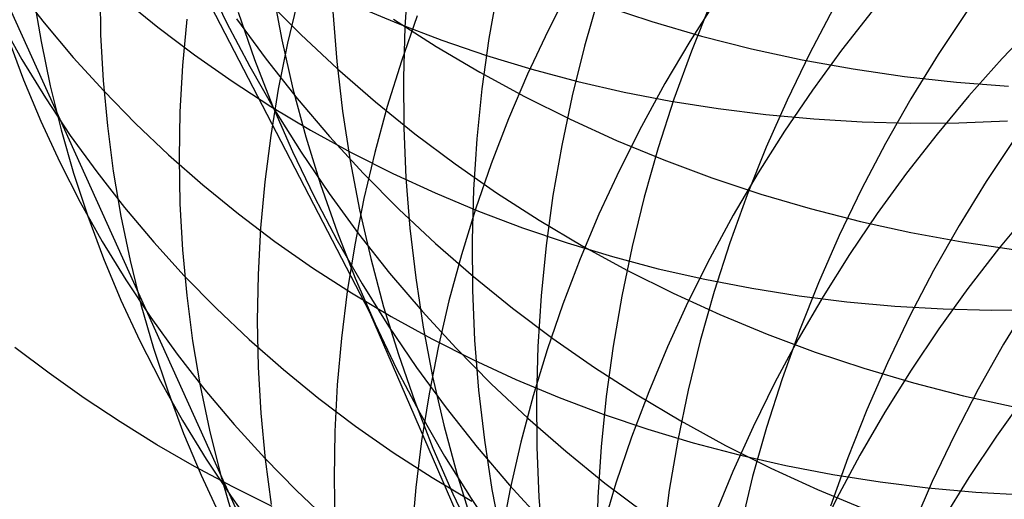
# Model space of a CAD drawing. Header units: millimetres. Extents: x 119 to 175.9, y -203.1 to -153.8.
# Tile 109 of 256: x 133.451 to 134.213, y -162.237 to -161.866. Entities that reach past the tile are written whole.
import ezdxf

# ---------------------------------------------------------------- set-up
doc = ezdxf.new("R2010")
doc.units = ezdxf.units.MM
doc.header["$MEASUREMENT"] = 0
doc.layers.add('Layer 01', color=5, linetype='Continuous', true_color=0x0000ff)

msp = doc.modelspace()

# ---------------------------------------------------------------- linework, layer by layer
at = {"layer": 'Layer 01'}
for p, q in [((133.15415, -161.21734, 25.33341), (133.82985, -162.71178, 28.91341)), ((133.72219, -162.09251, 43.31975), (133.44281, -161.55384, 44.92151)), ((133.59447, -161.83323, 44.11703), (133.61116, -161.86804, 44.13167)), ((133.7519, -161.83262, 42.35696), (133.74932, -161.8716, 42.36961)), ((133.44844, -161.84077, 26.26997), (133.46994, -161.86832, 26.25428)), ((133.51307, -161.84201, 27.85163), (133.51369, -161.87753, 27.83662)), ((133.82102, -161.84174, 41.94203), (133.81426, -161.88043, 41.95384)), ((133.87717, -161.84058, 29.23818), (133.8601, -161.87411, 29.22871)), ((133.46166, -161.84821, 27.4704), (133.46751, -161.88285, 27.45463)), ((133.53065, -161.84931, 25.83905), (133.55807, -161.87168, 25.82456)), ((133.64142, -161.84976, 45.05742), (133.66877, -161.87736, 45.07176)), ((133.6467, -161.84354, 43.22368), (133.65395, -161.88158, 43.23769)), ((133.66689, -161.84842, 28.56804), (133.65842, -161.88395, 28.5553)), ((133.8991, -161.84849, 41.53606), (133.88824, -161.88646, 41.54691)), ((133.7105, -161.85488, 25.38841), (133.74393, -161.86892, 25.37646)), ((133.90273, -161.85487, 46.05532), (133.94053, -161.86734, 46.06715)), ((133.99037, -161.85062, 29.55231), (133.96989, -161.88268, 29.54448)), ((133.98593, -161.85339, 41.13989), (133.97111, -161.89023, 41.14965)), ((134.08117, -161.85691, 40.75441), (134.06254, -161.89222, 40.76298)), ((133.62006, -161.8601, 43.67475), (133.63279, -161.89656, 43.6892)), ((133.6935, -161.8595, 42.79316), (133.69655, -161.89822, 42.80666)), ((133.75884, -161.86298, 28.90343), (133.74661, -161.89792, 28.89204)), ((134.11106, -161.85933, 29.85756), (134.08736, -161.88957, 29.85141)), ((134.18433, -161.85949, 40.38044), (134.16211, -161.89289, 40.38775)), ((133.43569, -161.86623, 26.66932), (133.4527, -161.89662, 26.6532)), ((133.46994, -161.86832, 26.25428), (133.4925, -161.89509, 26.23872)), ((133.55807, -161.87168, 25.82456), (133.58638, -161.89309, 25.81031)), ((133.58037, -161.86551, 28.2085), (133.57707, -161.90129, 28.19434)), ((133.61116, -161.86804, 44.13167), (133.62914, -161.90222, 44.14631)), ((133.61884, -161.86529, 44.59291), (133.64172, -161.89649, 44.60751)), ((133.74035, -161.86541, 45.55161), (133.77336, -161.88658, 45.56507)), ((133.74393, -161.86892, 25.37646), (133.77794, -161.88183, 25.36487)), ((133.74932, -161.8716, 42.36961), (133.74815, -161.91058, 42.38245)), ((133.94053, -161.86734, 46.06715), (133.97884, -161.8785, 46.07867)), ((134.23839, -161.86782, 30.15536), (134.21171, -161.89585, 30.15088)), ((133.44171, -161.87969, 27.06486), (133.4539, -161.91235, 27.04866)), ((133.51369, -161.87753, 27.83662), (133.51563, -161.91291, 27.8214)), ((133.66877, -161.87736, 45.07176), (133.69715, -161.90397, 45.08595)), ((133.8601, -161.87411, 29.22871), (133.84422, -161.9081, 29.21882)), ((133.97884, -161.8785, 46.07867), (134.0176, -161.88833, 46.08985)), ((133.46751, -161.88285, 27.45463), (133.47464, -161.91718, 27.43874)), ((133.65842, -161.88395, 28.5553), (133.65124, -161.91964, 28.54223)), ((133.65395, -161.88158, 43.23769), (133.66259, -161.91929, 43.25181)), ((133.77336, -161.88658, 45.56507), (133.80719, -161.90658, 45.57831)), ((133.77794, -161.88183, 25.36487), (133.81249, -161.89359, 25.35366)), ((133.81426, -161.88043, 41.95384), (133.80889, -161.91925, 41.96588)), ((133.88824, -161.88646, 41.54691), (133.87875, -161.92471, 41.55801)), ((133.96989, -161.88268, 29.54448), (133.95053, -161.91534, 29.5362)), ((133.4925, -161.89509, 26.23872), (133.5161, -161.92104, 26.22331)), ((133.58638, -161.89309, 25.81031), (133.61553, -161.91352, 25.79632)), ((133.81249, -161.89359, 25.35366), (133.84754, -161.90418, 25.34284)), ((133.97111, -161.89023, 41.14965), (133.9576, -161.92749, 41.1597)), ((134.0176, -161.88833, 46.08985), (134.05678, -161.89683, 46.10069)), ((134.06254, -161.89222, 40.76298), (134.04518, -161.92809, 40.77186)), ((134.08736, -161.88957, 29.85141), (134.06472, -161.92051, 29.84481)), ((134.16211, -161.89289, 40.38775), (134.14109, -161.92699, 40.39538)), ((133.4527, -161.89662, 26.6532), (133.47088, -161.92635, 26.63713)), ((133.57707, -161.90129, 28.19434), (133.57509, -161.93707, 28.17991)), ((133.62914, -161.90222, 44.14631), (133.64838, -161.9357, 44.16094)), ((133.63279, -161.89656, 43.6892), (133.64686, -161.93252, 43.70369)), ((133.64172, -161.89649, 44.60751), (133.66576, -161.92684, 44.62203)), ((133.69655, -161.89822, 42.80666), (133.70101, -161.93675, 42.8203)), ((133.74661, -161.89792, 28.89204), (133.73563, -161.93316, 28.88027)), ((134.05678, -161.89683, 46.10069), (134.09632, -161.90397, 46.11117)), ((134.21171, -161.89585, 30.15088), (134.18599, -161.92471, 30.14595)), ((133.69715, -161.90397, 45.08595), (133.72652, -161.92956, 45.1)), ((133.74815, -161.91058, 42.38245), (133.7484, -161.94953, 42.39547)), ((133.80719, -161.90658, 45.57831), (133.84179, -161.92539, 45.59131)), ((133.84422, -161.9081, 29.21882), (133.82956, -161.94251, 29.20853)), ((133.84754, -161.90418, 25.34284), (133.88304, -161.9136, 25.33244)), ((134.09632, -161.90397, 46.11117), (134.13618, -161.90976, 46.12127)), ((134.13618, -161.90976, 46.12127), (134.17631, -161.91419, 46.13099)), ((133.4539, -161.91235, 27.04866), (133.46733, -161.9445, 27.03244)), ((133.47464, -161.91718, 27.43874), (133.48307, -161.95117, 27.42274)), ((133.51563, -161.91291, 27.8214), (133.51888, -161.94811, 27.806)), ((133.61553, -161.91352, 25.79632), (133.64549, -161.93293, 25.78261)), ((133.88304, -161.9136, 25.33244), (133.91896, -161.92184, 25.32245)), ((133.95053, -161.91534, 29.5362), (133.93233, -161.94854, 29.52751)), ((134.17631, -161.91419, 46.13099), (134.21666, -161.91725, 46.14032)), ((133.5161, -161.92104, 26.22331), (133.54071, -161.94613, 26.20807)), ((133.65124, -161.91964, 28.54223), (133.64537, -161.95545, 28.52885)), ((133.66259, -161.91929, 43.25181), (133.6726, -161.95662, 43.26602)), ((133.80889, -161.91925, 41.96588), (133.80493, -161.95818, 41.97814)), ((133.84179, -161.92539, 45.59131), (133.87711, -161.94298, 45.60405)), ((133.87875, -161.92471, 41.55801), (133.87064, -161.9632, 41.56937)), ((133.91896, -161.92184, 25.32245), (133.95525, -161.92887, 25.31289)), ((134.06472, -161.92051, 29.84481), (134.04316, -161.95213, 29.83777)), ((134.18599, -161.92471, 30.14595), (134.16129, -161.95435, 30.14058)), ((133.47088, -161.92635, 26.63713), (133.4902, -161.95539, 26.62113)), ((133.64549, -161.93293, 25.78261), (133.67624, -161.9513, 25.76919)), ((133.64686, -161.93252, 43.70369), (133.66225, -161.96791, 43.71821)), ((133.66576, -161.92684, 44.62203), (133.69092, -161.95632, 44.63646)), ((133.73563, -161.93316, 28.88027), (133.72593, -161.96865, 28.86815)), ((133.72652, -161.92956, 45.1), (133.75686, -161.95409, 45.11387)), ((133.9576, -161.92749, 41.1597), (133.94543, -161.96514, 41.17003)), ((133.95525, -161.92887, 25.31289), (133.99186, -161.9347, 25.30377)), ((134.04518, -161.92809, 40.77186), (134.0291, -161.96448, 40.78105)), ((134.14109, -161.92699, 40.39538), (134.12128, -161.96173, 40.40333)), ((133.57509, -161.93707, 28.17991), (133.57442, -161.97279, 28.16525)), ((133.64838, -161.9357, 44.16094), (133.66885, -161.96847, 44.17553)), ((133.70101, -161.93675, 42.8203), (133.70687, -161.97505, 42.83407)), ((133.99186, -161.9347, 25.30377), (134.02876, -161.93932, 25.29511)), ((134.02876, -161.93932, 25.29511), (134.06589, -161.94272, 25.28692)), ((133.46733, -161.9445, 27.03244), (133.48199, -161.97611, 27.01621)), ((133.51888, -161.94811, 27.806), (133.52345, -161.98309, 27.79043)), ((133.54071, -161.94613, 26.20807), (133.5663, -161.97035, 26.19302)), ((133.82956, -161.94251, 29.20853), (133.81613, -161.9773, 29.19785)), ((133.87711, -161.94298, 45.60405), (133.91312, -161.95934, 45.61651)), ((133.93233, -161.94854, 29.52751), (133.91531, -161.98226, 29.5184)), ((134.06589, -161.94272, 25.28692), (134.10322, -161.94489, 25.27919)), ((134.10322, -161.94489, 25.27919), (134.14069, -161.94584, 25.27195)), ((134.14069, -161.94584, 25.27195), (134.17827, -161.94557, 25.26521)), ((134.17827, -161.94557, 25.26521), (134.2159, -161.94407, 25.25896)), ((133.48307, -161.95117, 27.42274), (133.49277, -161.98477, 27.40665)), ((133.4902, -161.95539, 26.62113), (133.51063, -161.98371, 26.60522)), ((133.64537, -161.95545, 28.52885), (133.6408, -161.99134, 28.51517)), ((133.67624, -161.9513, 25.76919), (133.70771, -161.96861, 25.75607)), ((133.69092, -161.95632, 44.63646), (133.71719, -161.98487, 44.65077)), ((133.7484, -161.94953, 42.39547), (133.75005, -161.98838, 42.40866)), ((133.75686, -161.95409, 45.11387), (133.78813, -161.97754, 45.12756)), ((134.04316, -161.95213, 29.83777), (134.02272, -161.98438, 29.8303)), ((134.16129, -161.95435, 30.14058), (134.13762, -161.98476, 30.13478)), ((133.6726, -161.95662, 43.26602), (133.68398, -161.99353, 43.28029)), ((133.80493, -161.95818, 41.97814), (133.80238, -161.99716, 41.9906)), ((133.87064, -161.9632, 41.56937), (133.86391, -162.00189, 41.58096)), ((133.91312, -161.95934, 45.61651), (133.94977, -161.97444, 45.6287)), ((134.12128, -161.96173, 40.40333), (134.10271, -161.99708, 40.41159)), ((134.22145, -161.9577, 40.03707), (134.19929, -161.99114, 40.04407)), ((133.5663, -161.97035, 26.19302), (133.59284, -161.99365, 26.17818)), ((133.66225, -161.96791, 43.71821), (133.67893, -162.00271, 43.73274)), ((133.66885, -161.96847, 44.17553), (133.69053, -162.00046, 44.19007)), ((133.70771, -161.96861, 25.75607), (133.73989, -161.98484, 25.74328)), ((133.72593, -161.96865, 28.86815), (133.7175, -162.00435, 28.85569)), ((133.94543, -161.96514, 41.17003), (133.93462, -162.00312, 41.18062)), ((134.0291, -161.96448, 40.78105), (134.01432, -162.00135, 40.79052)), ((133.48199, -161.97611, 27.01621), (133.49784, -162.00715, 26.99999)), ((133.57442, -161.97279, 28.16525), (133.57508, -162.00841, 28.15035)), ((133.70687, -161.97505, 42.83407), (133.71413, -162.01307, 42.84795)), ((133.78813, -161.97754, 45.12756), (133.82029, -161.99988, 45.14104)), ((133.81613, -161.9773, 29.19785), (133.80394, -162.01244, 29.18679)), ((133.94977, -161.97444, 45.6287), (133.98702, -161.98827, 45.64058)), ((133.49277, -161.98477, 27.40665), (133.50374, -162.01795, 27.39049)), ((133.51063, -161.98371, 26.60522), (133.53215, -162.01128, 26.58943)), ((133.52345, -161.98309, 27.79043), (133.52931, -162.01781, 27.7747)), ((133.71719, -161.98487, 44.65077), (133.74452, -162.01247, 44.66496)), ((133.73989, -161.98484, 25.74328), (133.77274, -161.99998, 25.73083)), ((133.91531, -161.98226, 29.5184), (133.89949, -162.01644, 29.50888)), ((134.02272, -161.98438, 29.8303), (134.00341, -162.01722, 29.82242)), ((134.13762, -161.98476, 30.13478), (134.11501, -162.01587, 30.12856)), ((133.59284, -161.99365, 26.17818), (133.62029, -162.01602, 26.16355)), ((133.6408, -161.99134, 28.51517), (133.63754, -162.02727, 28.50121)), ((133.68398, -161.99353, 43.28029), (133.69671, -162.02998, 43.29461)), ((133.75005, -161.98838, 42.40866), (133.75312, -162.02709, 42.422)), ((133.98702, -161.98827, 45.64058), (134.02482, -162.0008, 45.65215)), ((134.19929, -161.99114, 40.04407), (134.17833, -162.02527, 40.05139)), ((133.69053, -162.00046, 44.19007), (133.7134, -162.03166, 44.20453)), ((133.77274, -161.99998, 25.73083), (133.8062, -162.01399, 25.71873)), ((133.80238, -161.99716, 41.9906), (133.80123, -162.03615, 42.00325)), ((133.82029, -161.99988, 45.14104), (133.8533, -162.02108, 45.15431)), ((133.86391, -162.00189, 41.58096), (133.85858, -162.04073, 41.59278)), ((134.01432, -162.00135, 40.79052), (134.00087, -162.03864, 40.80028)), ((134.02482, -162.0008, 45.65215), (134.06312, -162.01203, 45.66338)), ((134.10271, -161.99708, 40.41159), (134.08541, -162.033, 40.42015)), ((133.49784, -162.00715, 26.99999), (133.51488, -162.03756, 26.9838)), ((133.57508, -162.00841, 28.15035), (133.57704, -162.0439, 28.13524)), ((133.67893, -162.00271, 43.73274), (133.6969, -162.03687, 43.74726)), ((133.7175, -162.00435, 28.85569), (133.71038, -162.04021, 28.8429)), ((133.93462, -162.00312, 41.18062), (133.92517, -162.04139, 41.19147)), ((133.53215, -162.01128, 26.58943), (133.55474, -162.03806, 26.57377)), ((133.62029, -162.01602, 26.16355), (133.64862, -162.03742, 26.14917)), ((133.71413, -162.01307, 42.84795), (133.72278, -162.05077, 42.86192)), ((133.74452, -162.01247, 44.66496), (133.77288, -162.03909, 44.679)), ((133.80394, -162.01244, 29.18679), (133.79302, -162.04787, 29.17536)), ((133.8062, -162.01399, 25.71873), (133.84025, -162.02687, 25.707)), ((133.89949, -162.01644, 29.50888), (133.88488, -162.05105, 29.49897)), ((134.00341, -162.01722, 29.82242), (133.98526, -162.05062, 29.81412)), ((134.06312, -162.01203, 45.66338), (134.10189, -162.02194, 45.67428)), ((134.11501, -162.01587, 30.12856), (134.0935, -162.04767, 30.12191)), ((134.23347, -162.01342, 30.42833), (134.2088, -162.04322, 30.42332)), ((133.50374, -162.01795, 27.39049), (133.51595, -162.05067, 27.37428)), ((133.52931, -162.01781, 27.7747), (133.53647, -162.05222, 27.75885)), ((133.8533, -162.02108, 45.15431), (133.88711, -162.04112, 45.16734)), ((134.10189, -162.02194, 45.67428), (134.14107, -162.03051, 45.68482)), ((133.63754, -162.02727, 28.50121), (133.6356, -162.06318, 28.48699)), ((133.69671, -162.02998, 43.29461), (133.71078, -162.06592, 43.30897)), ((133.7134, -162.03166, 44.20453), (133.73742, -162.06201, 44.21891)), ((133.75312, -162.02709, 42.422), (133.7576, -162.06562, 42.43547)), ((133.84025, -162.02687, 25.707), (133.87484, -162.0386, 25.69566)), ((134.14107, -162.03051, 45.68482), (134.18062, -162.03774, 45.69499)), ((134.17833, -162.02527, 40.05139), (134.15858, -162.06006, 40.05901)), ((133.51488, -162.03756, 26.9838), (133.53308, -162.06733, 26.96767)), ((133.55474, -162.03806, 26.57377), (133.57836, -162.06402, 26.55825)), ((133.64862, -162.03742, 26.14917), (133.6778, -162.05783, 26.13505)), ((133.6969, -162.03687, 43.74726), (133.71613, -162.07035, 43.76175)), ((133.71038, -162.04021, 28.8429), (133.70455, -162.0762, 28.8298)), ((133.77288, -162.03909, 44.679), (133.80225, -162.06469, 44.69287)), ((133.80123, -162.03615, 42.00325), (133.8015, -162.07509, 42.01607)), ((133.87484, -162.0386, 25.69566), (133.90992, -162.04917, 25.68471)), ((134.00087, -162.03864, 40.80028), (133.98875, -162.07633, 40.8103)), ((134.08541, -162.033, 40.42015), (134.06939, -162.06943, 40.429)), ((134.18062, -162.03774, 45.69499), (134.22048, -162.04363, 45.70478)), ((133.57704, -162.0439, 28.13524), (133.58033, -162.07921, 28.11995)), ((133.79302, -162.04787, 29.17536), (133.78338, -162.08355, 29.16359)), ((133.85858, -162.04073, 41.59278), (133.85465, -162.07967, 41.60481)), ((133.88711, -162.04112, 45.16734), (133.9217, -162.05997, 45.18011)), ((133.92517, -162.04139, 41.19147), (133.9171, -162.07991, 41.20256)), ((134.0935, -162.04767, 30.12191), (134.0731, -162.08011, 30.11486)), ((134.2088, -162.04322, 30.42332), (134.18516, -162.07379, 30.4179)), ((133.51595, -162.05067, 27.37428), (133.52941, -162.08288, 27.35803)), ((133.53647, -162.05222, 27.75885), (133.54492, -162.08629, 27.74288)), ((133.72278, -162.05077, 42.86192), (133.7328, -162.08809, 42.87597)), ((133.88488, -162.05105, 29.49897), (133.87151, -162.08605, 29.48868)), ((133.90992, -162.04917, 25.68471), (133.94547, -162.05856, 25.67417)), ((133.98526, -162.05062, 29.81412), (133.9683, -162.08454, 29.80543)), ((133.6356, -162.06318, 28.48699), (133.63497, -162.09905, 28.47252)), ((133.6778, -162.05783, 26.13505), (133.7078, -162.07723, 26.1212)), ((133.73742, -162.06201, 44.21891), (133.76258, -162.09149, 44.23319)), ((133.9217, -162.05997, 45.18011), (133.95702, -162.07761, 45.19263)), ((133.94547, -162.05856, 25.67417), (133.98143, -162.06676, 25.66405)), ((134.15858, -162.06006, 40.05901), (134.14007, -162.09546, 40.06692)), ((133.53308, -162.06733, 26.96767), (133.55242, -162.0964, 26.9516)), ((133.57836, -162.06402, 26.55825), (133.603, -162.08912, 26.54291)), ((133.71078, -162.06592, 43.30897), (133.72616, -162.10131, 43.32334)), ((133.71613, -162.07035, 43.76175), (133.73659, -162.10311, 43.77619)), ((133.7576, -162.06562, 42.43547), (133.76347, -162.10392, 42.44906)), ((133.80225, -162.06469, 44.69287), (133.83257, -162.08925, 44.70656)), ((133.98143, -162.06676, 25.66405), (134.01776, -162.07376, 25.65436)), ((134.06939, -162.06943, 40.429), (134.05467, -162.10635, 40.43813)), ((133.70455, -162.0762, 28.8298), (133.70004, -162.11226, 28.8164)), ((133.7078, -162.07723, 26.1212), (133.73857, -162.09559, 26.10765)), ((133.8015, -162.07509, 42.01607), (133.80318, -162.11395, 42.02905)), ((133.95702, -162.07761, 45.19263), (133.99302, -162.09401, 45.20486)), ((133.98875, -162.07633, 40.8103), (133.97799, -162.11435, 40.82058)), ((134.01776, -162.07376, 25.65436), (134.05442, -162.07956, 25.64513)), ((134.18516, -162.07379, 30.4179), (134.16259, -162.10509, 30.41208)), ((133.52941, -162.08288, 27.35803), (133.54409, -162.11454, 27.34178)), ((133.58033, -162.07921, 28.11995), (133.58492, -162.1143, 28.10448)), ((133.78338, -162.08355, 29.16359), (133.77502, -162.11945, 29.15148)), ((133.85465, -162.07967, 41.60481), (133.85213, -162.11867, 41.61703)), ((133.87151, -162.08605, 29.48868), (133.85939, -162.12139, 29.47803)), ((133.9171, -162.07991, 41.20256), (133.91041, -162.11863, 41.21388)), ((133.9683, -162.08454, 29.80543), (133.95254, -162.11893, 29.79634)), ((134.0731, -162.08011, 30.11486), (134.05385, -162.11316, 30.10741)), ((134.05442, -162.07956, 25.64513), (134.09136, -162.08414, 25.63635)), ((134.09136, -162.08414, 25.63635), (134.12854, -162.0875, 25.62804)), ((134.23371, -162.08289, 39.70631), (134.21281, -162.11707, 39.71327)), ((133.54492, -162.08629, 27.74288), (133.55465, -162.11997, 27.72682)), ((133.603, -162.08912, 26.54291), (133.62861, -162.11334, 26.52775)), ((133.94246, -162.6007, 41.78331), (133.72219, -162.09251, 43.31975)), ((133.7328, -162.08809, 42.87597), (133.74418, -162.125, 42.89008)), ((133.76258, -162.09149, 44.23319), (133.78883, -162.12005, 44.24734)), ((133.83257, -162.08925, 44.70656), (133.86383, -162.11272, 44.72006)), ((134.12854, -162.0875, 25.62804), (134.16591, -162.08964, 25.6202)), ((134.16591, -162.08964, 25.6202), (134.20343, -162.09055, 25.61286)), ((134.20343, -162.09055, 25.61286), (134.24106, -162.09024, 25.60601)), ((133.55242, -162.0964, 26.9516), (133.57287, -162.12475, 26.93562)), ((133.63497, -162.09905, 28.47252), (133.63567, -162.13482, 28.45782)), ((133.72616, -162.10131, 43.32334), (133.74285, -162.1361, 43.33771)), ((133.73857, -162.09559, 26.10765), (133.77009, -162.11288, 26.0944)), ((133.99302, -162.09401, 45.20486), (134.02966, -162.10917, 45.21679)), ((134.14007, -162.09546, 40.06692), (134.12283, -162.13142, 40.07511)), ((133.73659, -162.10311, 43.77619), (133.75827, -162.13511, 43.79057)), ((133.76347, -162.10392, 42.44906), (133.77074, -162.14194, 42.46275)), ((134.05467, -162.10635, 40.43813), (134.04127, -162.1437, 40.44752)), ((134.16259, -162.10509, 30.41208), (134.14112, -162.13707, 30.40586)), ((133.54409, -162.11454, 27.34178), (133.55997, -162.14562, 27.32554)), ((133.58492, -162.1143, 28.10448), (133.59082, -162.14913, 28.08885)), ((133.62861, -162.11334, 26.52775), (133.65518, -162.13665, 26.51279)), ((133.70004, -162.11226, 28.8164), (133.69683, -162.14837, 28.80273)), ((133.77009, -162.11288, 26.0944), (133.8023, -162.1291, 26.08148)), ((133.80318, -162.11395, 42.02905), (133.80627, -162.15268, 42.04217)), ((133.86383, -162.11272, 44.72006), (133.89597, -162.13509, 44.73334)), ((133.97799, -162.11435, 40.82058), (133.96859, -162.15267, 40.8311)), ((134.02966, -162.10917, 45.21679), (134.0669, -162.12306, 45.22841)), ((134.05385, -162.11316, 30.10741), (134.03576, -162.14676, 30.09956)), ((133.47375, -162.13951, 21.39003), (133.4473, -162.11949, 21.39814)), ((133.55465, -162.11997, 27.72682), (133.56565, -162.15322, 27.71068)), ((133.77502, -162.11945, 29.15148), (133.76795, -162.15551, 29.13905)), ((133.78883, -162.12005, 44.24734), (133.81615, -162.14767, 44.26135)), ((133.85939, -162.12139, 29.47803), (133.84854, -162.15703, 29.46701)), ((133.85213, -162.11867, 41.61703), (133.85102, -162.15768, 41.62943)), ((133.91041, -162.11863, 41.21388), (133.90512, -162.1575, 41.22541)), ((133.95254, -162.11893, 29.79634), (133.938, -162.15376, 29.78688)), ((134.0669, -162.12306, 45.22841), (134.1047, -162.13566, 45.23971)), ((134.21281, -162.11707, 39.71327), (134.19312, -162.15191, 39.72052)), ((133.57287, -162.12475, 26.93562), (133.59442, -162.15235, 26.91975)), ((133.74418, -162.125, 42.89008), (133.75692, -162.16145, 42.90423)), ((133.8023, -162.1291, 26.08148), (133.83518, -162.14421, 26.0689)), ((134.12283, -162.13142, 40.07511), (134.10687, -162.16791, 40.08359)), ((133.50091, -162.15876, 21.38245), (133.47375, -162.13951, 21.39003)), ((133.63567, -162.13482, 28.45782), (133.63769, -162.17046, 28.44291)), ((133.65518, -162.13665, 26.51279), (133.68266, -162.15902, 26.49806)), ((133.74285, -162.1361, 43.33771), (133.76081, -162.17026, 43.35207)), ((133.75827, -162.13511, 43.79057), (133.78113, -162.16631, 43.80488)), ((133.89597, -162.13509, 44.73334), (133.92897, -162.15633, 44.7464)), ((134.1047, -162.13566, 45.23971), (134.143, -162.14696, 45.25067)), ((134.14112, -162.13707, 30.40586), (134.12078, -162.1697, 30.39926)), ((133.55997, -162.14562, 27.32554), (133.57703, -162.17609, 27.30932)), ((133.77074, -162.14194, 42.46275), (133.7794, -162.17964, 42.47653)), ((133.83518, -162.14421, 26.0689), (133.86868, -162.15821, 26.05668)), ((134.03576, -162.14676, 30.09956), (134.01886, -162.18089, 30.09133)), ((134.04127, -162.1437, 40.44752), (134.02921, -162.18143, 40.45717)), ((134.143, -162.14696, 45.25067), (134.18177, -162.15694, 45.26128)), ((133.56565, -162.15322, 27.71068), (133.57789, -162.18601, 27.69449)), ((133.59082, -162.14913, 28.08885), (133.59802, -162.18364, 28.07309)), ((133.59442, -162.15235, 26.91975), (133.61704, -162.17915, 26.90401)), ((133.69683, -162.14837, 28.80273), (133.69495, -162.18446, 28.78879)), ((133.80627, -162.15268, 42.04217), (133.81077, -162.19122, 42.05542)), ((133.81615, -162.14767, 44.26135), (133.8445, -162.1743, 44.27521)), ((133.938, -162.15376, 29.78688), (133.9247, -162.18898, 29.77704)), ((133.96859, -162.15267, 40.8311), (133.96056, -162.19123, 40.84186)), ((134.19312, -162.15191, 39.72052), (134.17468, -162.18736, 39.72805)), ((133.52877, -162.1772, 21.37541), (133.50091, -162.15876, 21.38245)), ((133.68266, -162.15902, 26.49806), (133.71102, -162.18042, 26.48356)), ((133.75692, -162.16145, 42.90423), (133.77099, -162.19739, 42.91841)), ((133.76795, -162.15551, 29.13905), (133.7622, -162.1917, 29.12631)), ((133.84854, -162.15703, 29.46701), (133.83897, -162.19294, 29.45566)), ((133.85102, -162.15768, 41.62943), (133.85132, -162.19665, 41.64199)), ((133.86868, -162.15821, 26.05668), (133.90277, -162.17106, 26.04482)), ((133.90512, -162.1575, 41.22541), (133.90123, -162.19648, 41.23714)), ((133.92897, -162.15633, 44.7464), (133.96278, -162.1764, 44.75921)), ((134.18177, -162.15694, 45.26128), (134.22095, -162.1656, 45.27152)), ((134.22981, -162.15664, 30.70233), (134.20728, -162.18811, 30.69694)), ((133.78113, -162.16631, 43.80488), (133.80514, -162.19667, 43.81908)), ((134.10687, -162.16791, 40.08359), (134.09221, -162.20489, 40.09232)), ((134.12078, -162.1697, 30.39926), (134.10158, -162.20295, 30.39228)), ((133.55728, -162.19483, 21.36891), (133.52877, -162.1772, 21.37541)), ((133.57703, -162.17609, 27.30932), (133.59526, -162.2059, 27.29315)), ((133.63769, -162.17046, 28.44291), (133.64102, -162.20591, 28.42781)), ((133.76081, -162.17026, 43.35207), (133.78004, -162.20375, 43.36639)), ((133.8445, -162.1743, 44.27521), (133.87385, -162.19993, 44.28889)), ((133.90277, -162.17106, 26.04482), (133.93739, -162.18277, 26.03335)), ((133.96278, -162.1764, 44.75921), (133.99736, -162.1953, 44.77175)), ((133.59802, -162.18364, 28.07309), (133.6065, -162.21781, 28.05722)), ((133.61704, -162.17915, 26.90401), (133.64069, -162.20512, 26.88842)), ((133.69495, -162.18446, 28.78879), (133.69439, -162.2205, 28.77461)), ((133.71102, -162.18042, 26.48356), (133.74024, -162.20083, 26.46933)), ((133.7794, -162.17964, 42.47653), (133.78943, -162.21698, 42.49038)), ((133.93739, -162.18277, 26.03335), (133.97252, -162.19331, 26.02227)), ((134.01886, -162.18089, 30.09133), (134.00317, -162.2155, 30.08273)), ((134.02921, -162.18143, 40.45717), (134.0185, -162.21951, 40.46707)), ((133.57789, -162.18601, 27.69449), (133.59138, -162.21829, 27.67827)), ((133.7622, -162.1917, 29.12631), (133.75775, -162.22797, 29.11328)), ((133.81077, -162.19122, 42.05542), (133.81667, -162.22954, 42.06878)), ((133.83897, -162.19294, 29.45566), (133.83068, -162.22905, 29.44398)), ((133.9247, -162.18898, 29.77704), (133.91265, -162.22454, 29.76685)), ((133.96056, -162.19123, 40.84186), (133.95393, -162.23, 40.85283)), ((134.17468, -162.18736, 39.72805), (134.15749, -162.22338, 39.73585)), ((134.20728, -162.18811, 30.69694), (134.18586, -162.22028, 30.69118)), ((133.58642, -162.21161, 21.36297), (133.55728, -162.19483, 21.36891)), ((133.77099, -162.19739, 42.91841), (133.78637, -162.23279, 42.93259)), ((133.80514, -162.19667, 43.81908), (133.83029, -162.22616, 43.83318)), ((133.85132, -162.19665, 41.64199), (133.85303, -162.23553, 41.65471)), ((133.87385, -162.19993, 44.28889), (133.90417, -162.2245, 44.30238)), ((133.90123, -162.19648, 41.23714), (133.89875, -162.23551, 41.24906)), ((133.97252, -162.19331, 26.02227), (134.00811, -162.20267, 26.01161)), ((133.99736, -162.1953, 44.77175), (134.03266, -162.21299, 44.78403)), ((133.59526, -162.2059, 27.29315), (133.61462, -162.23501, 27.27704)), ((133.64069, -162.20512, 26.88842), (133.66536, -162.23025, 26.87299)), ((133.64102, -162.20591, 28.42781), (133.64566, -162.24114, 28.41253)), ((133.74024, -162.20083, 26.46933), (133.77027, -162.22022, 26.45537)), ((133.78004, -162.20375, 43.36639), (133.80049, -162.23651, 43.38065)), ((134.00811, -162.20267, 26.01161), (134.04411, -162.21084, 26.00138)), ((134.09221, -162.20489, 40.09232), (134.07887, -162.2423, 40.10131)), ((134.10158, -162.20295, 30.39228), (134.08355, -162.23676, 30.38493)), ((133.61614, -162.22753, 21.35759), (133.58642, -162.21161, 21.36297)), ((134.00317, -162.2155, 30.08273), (133.9887, -162.25055, 30.07376)), ((134.03266, -162.21299, 44.78403), (134.06866, -162.22945, 44.79601)), ((134.04411, -162.21084, 26.00138), (134.08048, -162.21781, 25.99157)), ((133.59138, -162.21829, 27.67827), (133.60609, -162.25002, 27.66203)), ((133.6065, -162.21781, 28.05722), (133.61627, -162.25159, 28.04124)), ((133.69439, -162.2205, 28.77461), (133.69515, -162.25645, 28.7602)), ((133.77027, -162.22022, 26.45537), (133.80107, -162.23857, 26.4417)), ((133.78943, -162.21698, 42.49038), (133.80083, -162.2539, 42.50428)), ((134.0185, -162.21951, 40.46707), (134.00916, -162.25789, 40.47719)), ((134.08048, -162.21781, 25.99157), (134.11718, -162.22358, 25.98222)), ((134.15749, -162.22338, 39.73585), (134.14159, -162.25993, 39.7439)), ((134.18586, -162.22028, 30.69118), (134.16556, -162.2531, 30.68506)), ((133.64642, -162.24256, 21.35278), (133.61614, -162.22753, 21.35759)), ((133.66536, -162.23025, 26.87299), (133.691, -162.25448, 26.85775)), ((133.75775, -162.22797, 29.11328), (133.75462, -162.26428, 29.09997)), ((133.81667, -162.22954, 42.06878), (133.82396, -162.26758, 42.08224)), ((133.83068, -162.22905, 29.44398), (133.8237, -162.26534, 29.43198)), ((133.83029, -162.22616, 43.83318), (133.85653, -162.25474, 43.84714)), ((133.91265, -162.22454, 29.76685), (133.90188, -162.26041, 29.75632)), ((133.90417, -162.2245, 44.30238), (133.93542, -162.24801, 44.31567)), ((133.95393, -162.23, 40.85283), (133.94868, -162.26892, 40.864)), ((134.06866, -162.22945, 44.79601), (134.10529, -162.24466, 44.80769)), ((134.11718, -162.22358, 25.98222), (134.15417, -162.22813, 25.97333)), ((134.15417, -162.22813, 25.97333), (134.19139, -162.23145, 25.96491)), ((133.61462, -162.23501, 27.27704), (133.63511, -162.26341, 27.26103)), ((133.78637, -162.23279, 42.93259), (133.80306, -162.26759, 42.94677)), ((133.80049, -162.23651, 43.38065), (133.82216, -162.26852, 43.39484)), ((133.85303, -162.23553, 41.65471), (133.85614, -162.27429, 41.66756)), ((133.89875, -162.23551, 41.24906), (133.89767, -162.27456, 41.26114)), ((134.08355, -162.23676, 30.38493), (134.06672, -162.27111, 30.37721)), ((134.19139, -162.23145, 25.96491), (134.22881, -162.23356, 25.95697))]:
    msp.add_line(p, q, dxfattribs=at)

doc.saveas('drawing.dxf')
